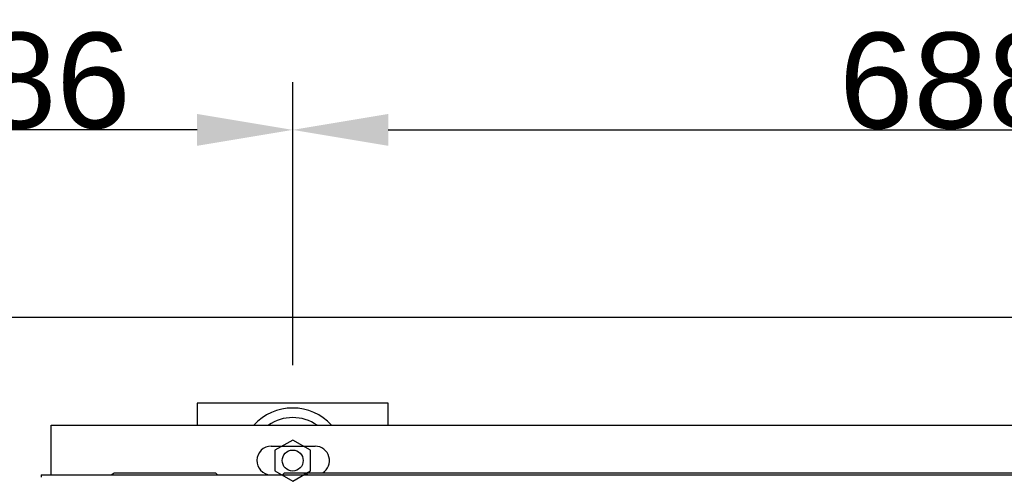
# Model space of a CAD drawing. Extents: x -90708 to 277869, y -117 to 207445.
# Tile 137 of 233: x -77016 to -76501, y 127474 to 127712. Entities that reach past the tile are written whole.
import ezdxf

# ---------------------------------------------------------------- set-up
doc = ezdxf.new("R2010")
doc.units = 0
doc.header["$MEASUREMENT"] = 0
doc.header["$PDMODE"] = 3
doc.header["$PDSIZE"] = 0.005
doc.layers.get('Defpoints').update_dxf_attribs({"linetype": 'CONTINUOUS'})
for name, color, linetype in [('ARQ - EQUIPO CONDENSADORA', 40, 'CONTINUOUS'), ('ARQ-DETALHES', 7, 'CONTINUOUS'), ('ARQ-TEXTO4', 4, 'CONTINUOUS')]:
    doc.layers.add(name, color=color, linetype=linetype)
doc.layers.add('ARQ-COTAS', color=20, linetype='CONTINUOUS', lineweight=18)
doc.styles.add('ARIAL', font='arial.ttf')
doc.dimstyles.new('COTA-50', dxfattribs={"dimscale": 0, "dimtxt": 50, "dimasz": 50, "dimexe": 25, "dimexo": 50, "dimgap": 0.04, "dimtad": 1, "dimdec": 0, "dimzin": 9, "dimdsep": 46, "dimtxsty": 'ARIAL', "dimcen": 1, "dimdle": 75, "dimclrd": 256, "dimclre": 256, "dimclrt": 2, "dimaunit": 1, "dimadec": 0, "dimazin": 0, "dimtfac": 2, "dimtdec": 0, "dimtmove": 2, "dimatfit": 0, "dimfxl": 0.05, "dimtolj": 1, "dimtzin": 4, "dimarcsym": 0})

# ---------------------------------------------------------------- blocks, each defined once
blk = doc.blocks.new('*D1017')
at = {"layer": 'ARQ-COTAS', "lineweight": -2, "transparency": 16777216}
for p, q in [((-77158.94, 127531.66), (-77158.94, 127679.79)), ((-76872.94, 127531.66), (-76872.94, 127679.79)), ((-76922.94, 127654.79), (-77108.94, 127654.79))]:
    blk.add_line(p, q, dxfattribs=at)
at = {"layer": 'ARQ-COTAS', "transparency": 16777216}
for points in [[(-77108.94, 127663.12), (-77108.94, 127646.45), (-77158.94, 127654.79)], [(-76922.94, 127663.12), (-76922.94, 127646.45), (-76872.94, 127654.79)]]:
    blk.add_solid(points, dxfattribs=at)
at = {"layer": 'Defpoints', "color": 0, "transparency": 16777216}
for p in [(-77158.94, 127654.79), (-77158.94, 127481.66), (-76872.94, 127481.66)]:
    blk.add_point(p, dxfattribs=at)
at = {"layer": 'ARQ-COTAS', "color": 2, "transparency": 16777216, "insert": (-77015.94, 127680.36), "char_height": 50, "attachment_point": 5, "style": 'ARIAL'}
blk.add_mtext('\\A1;286', dxfattribs=at)
blk = doc.blocks.new('*D1018')
at = {"layer": 'ARQ-COTAS', "lineweight": -2, "transparency": 16777216}
for p, q in [((-76872.94, 127531.66), (-76872.94, 127679.79)), ((-76184.94, 127531.66), (-76184.94, 127679.79)), ((-76822.94, 127654.79), (-76234.94, 127654.79))]:
    blk.add_line(p, q, dxfattribs=at)
at = {"layer": 'ARQ-COTAS', "transparency": 16777216}
for points in [[(-76822.94, 127663.12), (-76822.94, 127646.45), (-76872.94, 127654.79)], [(-76234.94, 127663.12), (-76234.94, 127646.45), (-76184.94, 127654.79)]]:
    blk.add_solid(points, dxfattribs=at)
at = {"layer": 'Defpoints', "color": 0, "transparency": 16777216}
for p in [(-76184.94, 127654.79), (-76872.94, 127481.66), (-76184.94, 127481.66)]:
    blk.add_point(p, dxfattribs=at)
at = {"layer": 'ARQ-COTAS', "color": 2, "transparency": 16777216, "insert": (-76528.94, 127680.36), "char_height": 50, "attachment_point": 5, "style": 'ARIAL'}
blk.add_mtext('\\A1;688', dxfattribs=at)

msp = doc.modelspace()

# ---------------------------------------------------------------- linework, layer by layer
at = {"layer": 'ARQ - EQUIPO CONDENSADORA', "linetype": 'Continuous'}
for p, q in [((-76999.293, 127500.214), (-76057.193, 127500.214)), ((-76999.293, 127474.174), (-76999.293, 127500.214)), ((-76884.193, 127489.164), (-76861.193, 127489.164)), ((-77004.444, 127474.174), (-77004.444, 127472.923)), ((-77004.444, 127474.174), (-76052.944, 127474.174)), ((-76967.778, 127474.174), (-76966.293, 127475.214)), ((-76966.293, 127475.214), (-76913.243, 127475.214)), ((-76913.243, 127475.214), (-76912.203, 127474.174)), ((-76878.283, 127474.174), (-76877.243, 127475.214)), ((-76877.243, 127475.214), (-76179.243, 127475.214)), ((-76867.243, 127475.214), (-76866.203, 127474.174)), ((-76865.993, 127475.214), (-76864.953, 127474.174))]:
    msp.add_line(p, q, dxfattribs=at)
for centre, start, end in [((-76884.193, 127481.664), 90, 267.04093), ((-76861.193, 127481.664), 300.68342, 90)]:
    msp.add_arc(centre, 7.5, start, end, dxfattribs=at)
at = {"layer": 'ARQ-DETALHES'}
msp.add_line((-78997.592, 127556.664), (-76003.492, 127556.664), dxfattribs=at)
at = {"layer": 'ARQ-TEXTO4'}
msp.add_lwpolyline([(-76822.943, 127500.214), (-76822.943, 127511.664), (-76922.943, 127511.664), (-76922.943, 127500.214)], dxfattribs=at)
msp.add_lwpolyline([(-76872.943, 127492.402), (-76882.242, 127487.033), (-76882.242, 127476.295), (-76872.943, 127470.927), (-76863.644, 127476.295), (-76863.644, 127487.033)], close=True, dxfattribs=at)
msp.add_circle((-76872.943, 127481.664), 5.5, dxfattribs=at)
for radius, start, end in [(27.5, 42.41886, 137.58114), (22.5, 55.53221, 124.46779)]:
    msp.add_arc((-76872.943, 127481.664), radius, start, end, dxfattribs=at)

# ---------------------------------------------------------------- dimensions: what is measured, and where the dimension line sits
at = {"layer": 'ARQ-COTAS'}
for base, p2, picture, middle in [((-77158.943, 127654.788), (-77158.943, 127481.664), '*D1017', (-77015.943, 127680.357)), ((-76184.943, 127654.788), (-76184.943, 127481.664), '*D1018', (-76528.943, 127680.357))]:
    dim = msp.add_linear_dim(base=base, p1=(-76872.943, 127481.664), p2=p2, dimstyle='COTA-50', override={"dimscale": 1}, dxfattribs=at)
    dim.commit()
    dim.dimension.update_dxf_attribs({"geometry": picture, "text_midpoint": middle})

doc.saveas('drawing.dxf')
